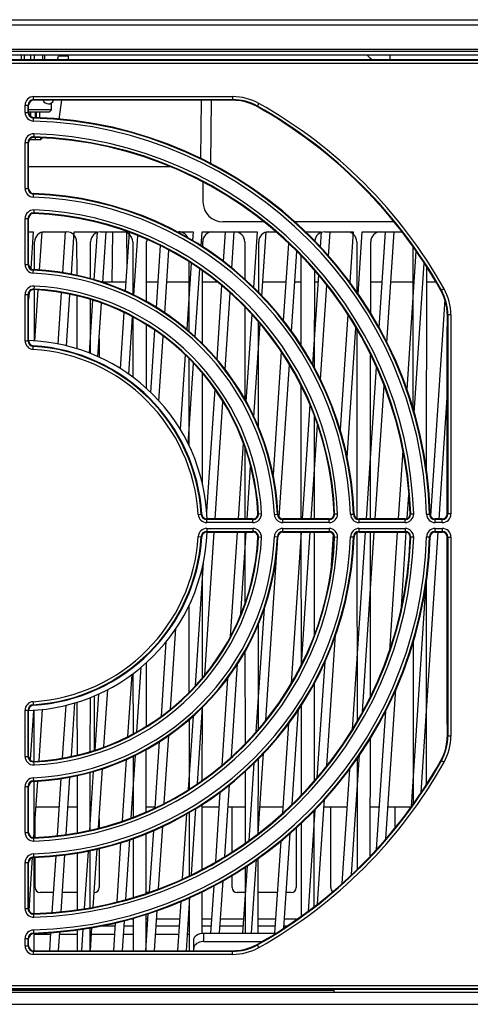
# Model space of a CAD drawing. Header units: millimetres. Extents: x 66 to 1727, y -68 to 939.
# Tile 3 of 72: x 237 to 282, y 77 to 175. Entities that reach past the tile are written whole.
import ezdxf

# ---------------------------------------------------------------- set-up
doc = ezdxf.new("R2010")
doc.units = ezdxf.units.MM
doc.header["$LTSCALE"] = 65.395
for name, color, linetype in [('03_ALL_AXES', 7, 'CONTINUOUS'), ('07_ALL_FEATURES', 7, 'CONTINUOUS'), ('3_ALL_AXES', 7, 'CONTINUOUS'), ('7_ALL_FEATURES', 7, 'CONTINUOUS')]:
    doc.layers.add(name, color=color, linetype=linetype)

msp = doc.modelspace()

# ---------------------------------------------------------------- linework, layer by layer
at = {"layer": '03_ALL_AXES', "color": 7, "linetype": 'Continuous'}
for p, q in [((244.763, 102.111), (244.763, 107.555)), ((241.193, 96.407), (238.893, 96.407)), ((243.002, 96.407), (242.093, 96.407)), ((244.393, 96.407), (244.324, 96.407)), ((250.793, 96.407), (249.924, 96.407)), ((257.193, 96.407), (255.524, 96.407)), ((259.802, 96.407), (258.093, 96.407)), ((263.593, 96.407), (261.293, 96.407)), ((269.993, 96.407), (267.693, 96.407)), ((271.002, 96.407), (270.893, 96.407)), ((273.193, 96.407), (272.324, 96.407)), ((276.362, 96.407), (274.093, 96.407))]:
    msp.add_line(p, q, dxfattribs=at)
msp.add_arc((274.263, 173.557), 3, 220.59359, 234.82775, dxfattribs=at)
at = {"layer": '07_ALL_FEATURES', "color": 7, "linetype": 'Continuous'}
for p, q in [((185.865, 175.107), (396.661, 175.107)), ((185.865, 174.607), (396.661, 174.607)), ((218.88, 171.607), (287.446, 171.607)), ((220.813, 172.168), (285.713, 172.168)), ((220.813, 171.969), (285.713, 171.969)), ((237.463, 171.107), (237.463, 171.607)), ((237.763, 171.107), (237.763, 171.607)), ((238.363, 171.607), (238.363, 171.107)), ((238.763, 171.107), (238.763, 171.607)), ((239.563, 171.607), (239.563, 171.107)), ((239.763, 171.607), (239.763, 171.107)), ((241.06, 171.107), (241.163, 171.457)), ((242.163, 171.457), (241.163, 171.457)), ((242.163, 171.107), (242.163, 171.457)), ((274.263, 171.607), (274.272, 171.107)), ((240.133, 166.707), (240.463, 166.707)), ((240.463, 166.107), (240.463, 166.707)), ((241.459, 167.057), (241.193, 165.18)), ((255.378, 161.207), (255.429, 167.057)), ((256.374, 160.732), (256.429, 167.057)), ((240.463, 166.107), (238.163, 166.107)), ((238.163, 165.907), (240.263, 165.907)), ((238.373, 165.434), (238.373, 165.907)), ((238.823, 165.907), (238.823, 165.329)), ((238.863, 165.327), (238.863, 165.907)), ((238.963, 165.32), (238.963, 165.907)), ((239.263, 165.907), (239.263, 165.3)), ((240.263, 165.907), (240.463, 166.107)), ((239.363, 163.107), (238.242, 163.107)), ((238.373, 163.107), (238.373, 163.244)), ((238.823, 163.329), (238.823, 163.107)), ((238.863, 163.107), (238.863, 163.326)), ((239.363, 163.307), (239.363, 163.107)), ((239.563, 163.307), (239.363, 163.107)), ((252.304, 160.407), (238.163, 160.407)), ((255.568, 158.898), (255.585, 156.889)), ((261.641, 154.907), (257.585, 154.907)), ((274.664, 154.907), (264.745, 154.907)), ((238.163, 153.907), (238.613, 153.907)), ((238.613, 153.907), (238.369, 150.228)), ((239.259, 150.091), (239.513, 153.907)), ((239.513, 153.907), (241.964, 153.907)), ((241.813, 153.907), (241.541, 149.817)), ((242.431, 149.666), (242.713, 153.907)), ((242.713, 153.907), (245.013, 153.907)), ((245.013, 153.907), (244.695, 149.122)), ((245.362, 153.907), (248.028, 153.907)), ((245.576, 148.833), (245.913, 153.907)), ((246.501, 148.907), (246.588, 153.907)), ((248.21, 153.864), (247.818, 147.967)), ((247.94, 153.832), (247.995, 150.628)), ((248.693, 147.582), (249.087, 153.518)), ((252.972, 153.907), (254.613, 153.907)), ((254.613, 153.907), (254.555, 153.042)), ((255.418, 152.481), (255.513, 153.907)), ((255.513, 153.907), (261.013, 153.907)), ((257.813, 153.907), (257.616, 150.943)), ((258.472, 150.279), (258.713, 153.907)), ((261.013, 153.907), (260.644, 148.35)), ((261.487, 147.491), (261.913, 153.907)), ((261.913, 153.907), (262.884, 153.907)), ((265.824, 153.907), (267.413, 153.907)), ((267.413, 153.907), (267.312, 152.383)), ((267.762, 153.907), (270.613, 153.907)), ((268.152, 151.477), (268.313, 153.907)), ((270.613, 153.907), (270.278, 148.859)), ((271.099, 147.672), (271.513, 153.907)), ((271.513, 153.907), (275.477, 153.907)), ((273.813, 153.907), (273.176, 144.323)), ((273.976, 142.815), (274.713, 153.907)), ((238.76, 150.132), (238.762, 152.907)), ((242.964, 152.907), (242.966, 149.563)), ((244.36, 149.207), (244.362, 152.907)), ((248.564, 152.907), (248.567, 147.637)), ((249.958, 146.905), (249.962, 152.907)), ((251.321, 152.527), (250.911, 146.357)), ((255.562, 152.387), (255.562, 152.907)), ((259.764, 152.907), (259.766, 149.157)), ((261.159, 147.848), (261.162, 152.907)), ((264.136, 152.746), (263.622, 145.017)), ((270.964, 152.907), (270.967, 147.866)), ((272.357, 145.752), (272.362, 152.907)), ((251.774, 145.792), (252.19, 152.059)), ((264.451, 143.949), (264.983, 151.955)), ((265.365, 151.544), (265.371, 142.564)), ((276.884, 151.966), (275.967, 138.157)), ((276.564, 152.42), (276.575, 136.236)), ((254.404, 150.757), (253.966, 144.163)), ((254.165, 150.913), (254.17, 143.989)), ((276.709, 135.791), (277.706, 150.79)), ((254.815, 143.396), (255.266, 150.195)), ((255.555, 142.713), (255.56, 150.004)), ((267.127, 149.609), (266.531, 140.633)), ((266.754, 140.219), (266.76, 150.039)), ((277.946, 129.813), (277.961, 150.371)), ((245.581, 148.907), (247.881, 148.907)), ((249.96, 148.907), (251.081, 148.907)), ((251.981, 148.907), (254.166, 148.907)), ((255.56, 148.907), (256.981, 148.907)), ((261.581, 148.907), (263.881, 148.907)), ((264.781, 148.907), (265.366, 148.907)), ((266.76, 148.907), (267.081, 148.907)), ((272.36, 148.907), (273.481, 148.907)), ((274.381, 148.907), (276.566, 148.907)), ((277.96, 148.907), (278.85, 148.907)), ((238.21, 147.836), (238.163, 147.133)), ((238.755, 143.002), (238.759, 148.127)), ((238.787, 142.979), (239.127, 148.098)), ((241.408, 147.813), (241.068, 142.699)), ((241.955, 142.502), (242.297, 147.644)), ((257.456, 148.537), (256.968, 141.189)), ((257.798, 140.138), (258.306, 147.786)), ((267.332, 139.143), (267.958, 148.565)), ((242.967, 147.517), (242.971, 142.215)), ((244.558, 147.061), (244.208, 141.788)), ((244.355, 141.728), (244.358, 147.119)), ((245.084, 141.425), (245.439, 146.77)), ((279.764, 147.144), (278.328, 125.539)), ((247.677, 145.832), (247.304, 140.233)), ((259.768, 146.408), (259.774, 137.162)), ((260.464, 145.651), (259.887, 136.955)), ((270.064, 145.639), (269.298, 134.113)), ((248.168, 139.677), (248.548, 145.397)), ((248.569, 145.386), (248.573, 139.366)), ((260.684, 135.406), (261.304, 144.739)), ((261.15, 134.349), (261.157, 144.899)), ((249.952, 138.226), (249.957, 144.58)), ((250.76, 144.081), (250.347, 137.864)), ((270.012, 131.316), (270.876, 144.317)), ((270.97, 144.154), (270.983, 125.255)), ((245.204, 143.231), (245.204, 141.375)), ((251.189, 136.989), (251.618, 143.447)), ((263.416, 141.905), (262.599, 129.614)), ((253.796, 141.613), (253.302, 134.171)), ((254.105, 132.71), (254.64, 140.763)), ((254.172, 141.271), (254.178, 132.57)), ((272.343, 125.207), (272.354, 141.571)), ((255.546, 128.608), (255.553, 139.761)), ((263.217, 125.374), (264.232, 140.651)), ((272.915, 140.396), (271.906, 125.207)), ((256.768, 138.179), (255.953, 125.914)), ((265.373, 138.569), (265.383, 125.207)), ((272.806, 125.207), (273.69, 138.505)), ((256.806, 125.207), (257.585, 136.923)), ((279.204, 125.179), (280.013, 137.35)), ((266.264, 136.613), (265.506, 125.207)), ((266.743, 125.207), (266.75, 135.402)), ((266.406, 125.207), (267.029, 134.584)), ((259.609, 132.782), (259.106, 125.207)), ((259.778, 132.35), (259.783, 125.207)), ((275.562, 132.068), (275.106, 125.207)), ((260.006, 125.207), (260.353, 130.433)), ((276.009, 125.256), (276.167, 127.621)), ((255.77, 109.614), (256.72, 123.907)), ((259.02, 123.907), (258.326, 113.468)), ((259.377, 115.734), (259.92, 123.907)), ((259.783, 123.907), (259.788, 116.79)), ((261.87, 105.098), (263.088, 123.429)), ((265.42, 123.907), (264.414, 108.764)), ((265.383, 123.907), (265.393, 110.58)), ((265.44, 110.668), (266.32, 123.907)), ((266.735, 113.667), (266.742, 123.907)), ((268.605, 123.685), (268.364, 120.055)), ((271.82, 123.907), (270.507, 104.154)), ((270.984, 123.858), (270.996, 105.006)), ((271.525, 105.928), (272.72, 123.907)), ((272.331, 107.493), (272.342, 123.907)), ((275.02, 123.907), (274.231, 112.034)), ((275.422, 116.417), (275.919, 123.898)), ((277.39, 97.864), (279.118, 123.885)), ((255.614, 120.815), (254.798, 108.523)), ((255.532, 109.329), (255.54, 120.48)), ((277.925, 98.684), (277.939, 119.249)), ((277.885, 118.87), (276.396, 96.455)), ((254.189, 116.564), (254.194, 107.863)), ((261.713, 116.272), (260.892, 103.926)), ((252.344, 106.215), (252.88, 114.28)), ((261.129, 104.183), (261.136, 114.734)), ((267.969, 100.561), (268.838, 113.64)), ((251.891, 112.934), (251.397, 105.499)), ((276.591, 112.93), (276.602, 96.747)), ((259.792, 111.983), (259.798, 102.737)), ((248.993, 103.939), (249.423, 110.401)), ((249.929, 104.516), (249.933, 110.87)), ((258.427, 101.439), (259.046, 110.749)), ((267.757, 110.925), (266.987, 99.327)), ((248.474, 109.671), (248.062, 103.473)), ((248.593, 109.762), (248.597, 103.741)), ((258.049, 109.297), (257.47, 100.587)), ((266.725, 99.037), (266.732, 108.854)), ((244.327, 101.986), (244.331, 107.376)), ((245.144, 107.713), (244.772, 102.113)), ((245.694, 102.443), (246.075, 108.177)), ((273.883, 93.246), (274.875, 108.187)), ((241.869, 106.591), (241.519, 101.321)), ((242.431, 101.494), (242.786, 106.84)), ((242.995, 106.906), (242.999, 101.604)), ((255.05, 98.777), (255.557, 106.401)), ((255.525, 99.087), (255.53, 106.377)), ((265.395, 106.587), (265.401, 97.609)), ((238.634, 106.061), (238.307, 101.136)), ((238.727, 100.986), (238.73, 106.11)), ((239.2, 101.035), (239.542, 106.182)), ((254.598, 105.518), (254.109, 98.164)), ((264.513, 96.717), (265.143, 106.2)), ((273.829, 105.99), (272.912, 92.177)), ((254.196, 105.148), (254.201, 98.224)), ((264.149, 104.774), (263.554, 95.828)), ((251.719, 96.8), (252.169, 103.579)), ((251.228, 102.964), (250.788, 96.338)), ((272.32, 91.543), (272.328, 103.31)), ((248.422, 95.341), (248.838, 101.6)), ((248.599, 101.49), (248.603, 95.402)), ((249.923, 95.96), (249.928, 102.192)), ((261.119, 93.791), (261.651, 101.8)), ((270.445, 89.674), (271.241, 101.651)), ((247.91, 101.186), (247.501, 95.027)), ((260.685, 100.801), (260.171, 93.076)), ((261.122, 93.793), (261.127, 101.231)), ((270.999, 101.294), (271.007, 90.198)), ((241.912, 93.689), (242.293, 99.423)), ((243, 99.559), (243.004, 93.867)), ((244.63, 99.975), (244.24, 94.106)), ((244.322, 94.126), (244.326, 99.897)), ((245.155, 94.335), (245.55, 100.271)), ((259.8, 99.987), (259.805, 92.827)), ((270.246, 100.214), (269.486, 88.778)), ((238.692, 93.378), (239.066, 99.018)), ((238.721, 93.378), (238.725, 98.981)), ((241.383, 99.269), (241.004, 93.562)), ((257.765, 91.475), (258.242, 98.656)), ((257.293, 97.919), (256.829, 90.939)), ((255.519, 90.188), (255.524, 96.701)), ((267.051, 86.745), (267.745, 97.198)), ((253.948, 95.731), (253.516, 89.232)), ((254.203, 95.868), (254.207, 89.562)), ((254.446, 89.676), (254.885, 96.285)), ((258.508, 91.947), (258.509, 96.407)), ((266.776, 96.152), (266.102, 86.017)), ((266.717, 86.474), (266.723, 96.095)), ((268.357, 88.383), (268.359, 96.407)), ((274.767, 96.407), (274.767, 94.334)), ((238.809, 93.378), (238.809, 95.146)), ((245.217, 95.264), (245.217, 94.35)), ((251.151, 88.26), (251.566, 94.495)), ((265.403, 94.817), (265.41, 85.529)), ((249.918, 87.803), (249.922, 93.781)), ((250.639, 94.093), (250.228, 87.901)), ((263.69, 84.329), (264.32, 93.813)), ((264.917, 94.366), (264.919, 88.383)), ((247.358, 92.869), (246.964, 86.939)), ((247.88, 87.184), (248.278, 93.181)), ((248.604, 93.291), (248.608, 87.405)), ((263.368, 93.027), (262.757, 83.828)), ((240.87, 91.545), (240.495, 85.897)), ((241.399, 85.959), (241.776, 91.645)), ((243.005, 91.842), (243.009, 86.176)), ((244.101, 92.018), (243.72, 86.278)), ((244.317, 86.364), (244.321, 92.069)), ((244.629, 86.42), (245.016, 92.242)), ((245.218, 92.292), (245.219, 88.383)), ((238.206, 86.072), (238.559, 91.382)), ((238.716, 85.774), (238.72, 91.376)), ((238.807, 88.383), (238.808, 91.376)), ((260.003, 90.547), (259.557, 83.828)), ((260.457, 83.828), (260.946, 91.186)), ((261.115, 83.828), (261.12, 91.304)), ((258.507, 88.383), (258.507, 89.597)), ((259.806, 90.413), (259.811, 83.828)), ((257.257, 83.828), (257.606, 89.08)), ((240.626, 87.883), (239.305, 87.883)), ((243.008, 87.883), (241.526, 87.883)), ((250.181, 87.883), (249.918, 87.883)), ((255.515, 83.828), (255.518, 87.973)), ((256.67, 88.545), (256.357, 83.828)), ((259.808, 87.883), (259.005, 87.883)), ((263.026, 87.883), (261.118, 87.883)), ((264.42, 87.883), (263.926, 87.883)), ((253.366, 86.974), (253.039, 82.057)), ((253.939, 82.057), (254.294, 87.39)), ((254.209, 87.349), (254.212, 82.057)), ((250.086, 85.764), (249.839, 82.057)), ((249.914, 82.057), (249.916, 85.713)), ((250.739, 82.057), (251.005, 86.061)), ((246.826, 84.86), (246.639, 82.057)), ((247.539, 82.057), (247.739, 85.062)), ((248.61, 85.207), (248.238, 85.207)), ((248.61, 85.319), (248.612, 82.057)), ((250.049, 85.207), (249.916, 85.207)), ((253.249, 85.207), (250.949, 85.207)), ((256.449, 85.207), (255.516, 85.207)), ((259.649, 85.207), (257.349, 85.207)), ((262.849, 85.207), (261.116, 85.207)), ((264.952, 85.207), (263.749, 85.207)), ((238.714, 82.056), (238.715, 83.772)), ((238.715, 83.704), (240.349, 83.704)), ((240.361, 83.885), (240.239, 82.057)), ((241.139, 82.057), (241.265, 83.944)), ((241.249, 83.704), (243.011, 83.704)), ((243.011, 84.157), (243.012, 82.057)), ((243.584, 84.239), (243.439, 82.057)), ((244.314, 82.057), (244.315, 84.343)), ((244.339, 82.057), (244.493, 84.368)), ((244.449, 83.704), (246.749, 83.704)), ((245.43, 84.552), (246.805, 84.552)), ((247.649, 83.704), (248.611, 83.704)), ((247.705, 84.552), (248.61, 84.552)), ((249.915, 84.552), (250.005, 84.552)), ((250.849, 83.704), (253.149, 83.704)), ((250.905, 84.552), (253.205, 84.552)), ((254.049, 83.704), (254.211, 83.704)), ((254.105, 84.552), (254.21, 84.552)), ((255.515, 84.552), (256.405, 84.552)), ((255.663, 83.828), (262.865, 83.828)), ((255.663, 82.979), (255.663, 83.828)), ((257.305, 84.552), (259.605, 84.552)), ((261.115, 84.552), (262.805, 84.552)), ((263.705, 84.552), (264.024, 84.552)), ((254.663, 82.057), (254.663, 83.121)), ((255.663, 82.979), (261.468, 82.979)), ((190.824, 77.907), (391.702, 77.907)), ((204.263, 78.134), (268.663, 78.134)), ((268.663, 78.207), (268.663, 77.891)), ((166.763, 76.707), (415.763, 76.707))]:
    msp.add_line(p, q, dxfattribs=at)
at = {"layer": '07_ALL_FEATURES', "color": 6, "linetype": 'Continuous'}
for p, q in [((237.313, 171.656), (237.313, 171.657)), ((237.813, 171.657), (237.813, 171.656))]:
    msp.add_line(p, q, dxfattribs=at)
at = {"layer": '07_ALL_FEATURES', "color": 7, "linetype": 'Continuous'}
for centre, radius, start, end in [((240.133, 167.277), 0.57, 202.71531, 337.27052), ((257.585, 156.907), 2, 180.5, 270), ((239.762, 152.907), 1, 90, 179.96076), ((241.964, 152.907), 1, 0.03924, 90), ((245.362, 152.907), 1, 90, 179.96076), ((247.564, 152.907), 1, 0.03924, 90), ((253.164, 152.907), 1, 24.09614, 90), ((256.562, 152.907), 1, 90, 179.96076), ((258.764, 152.907), 1, 0.03924, 90), ((262.162, 152.907), 1, 90, 179.96076), ((267.762, 152.907), 1, 90, 176.33764), ((269.964, 152.907), 1, 0.03924, 90), ((273.362, 152.907), 1, 90, 179.96076), ((250.962, 152.907), 1, 167.36694, 179.96076)]:
    msp.add_arc(centre, radius, start, end, dxfattribs=at)
for centre, major_axis, start_param, end_param in [((239.308, 88.385), (0.248, 0.437), -4.194759, -2.628524), ((244.718, 88.385), (-0.248, 0.437), -3.654661, -2.088427), ((259.008, 88.385), (0.248, 0.437), -4.194759, -2.628524), ((264.418, 88.385), (-0.248, 0.437), -3.654661, -2.088427), ((268.858, 88.385), (0.248, 0.437), -4.194759, -3.246558)]:
    msp.add_ellipse(centre, major_axis=major_axis, ratio=0.994377, start_param=start_param, end_param=end_param, dxfattribs=at)
for points, knots in [([(254.663, 83.121), (254.663, 83.314), (254.961, 83.734), (255.417, 83.828), (255.663, 83.828)], [0, 0, 0, 0, 0.440232, 1, 1, 1, 1]), ([(254.831, 82.665), (254.805, 82.637), (254.714, 82.525), (254.663, 82.378), (254.663, 82.272)], [0, 0, 0, 0, 0.267801, 1, 1, 1, 1]), ([(255.663, 82.979), (255.582, 82.979), (255.283, 82.954), (254.982, 82.824), (254.831, 82.665)], [0, 0, 0, 0, 0.270297, 1, 1, 1, 1])]:
    msp.add_open_spline(points, degree=3, knots=knots, dxfattribs=at)
at = {"layer": '3_ALL_AXES', "color": 7, "linetype": 'Continuous'}
for start, end in [(2.02362, 87.9882), (272.0118, 357.97638)]:
    msp.add_arc((237.513, 124.557), 18.5, start, end, dxfattribs=at)
at = {"layer": '7_ALL_FEATURES', "color": 7, "linetype": 'Continuous'}
for p, q in [((286.463, 171.107), (219.863, 171.107)), ((286.13, 171.017), (220.196, 171.017)), ((286.13, 170.717), (220.196, 170.717)), ((238.663, 167.057), (238.663, 167.416)), ((238.663, 167.416), (258.555, 167.416)), ((258.555, 167.416), (258.555, 167.057)), ((237.803, 165.84), (237.803, 166.557)), ((237.803, 166.557), (238.163, 166.557)), ((238.103, 165.84), (238.103, 166.557)), ((238.163, 165.84), (238.163, 166.557)), ((238.663, 167.116), (258.555, 167.116)), ((258.555, 167.057), (238.663, 167.057)), ((261.177, 166.731), (261.001, 166.417)), ((237.803, 165.84), (238.163, 165.84)), ((238.639, 164.981), (238.649, 165.341)), ((238.689, 163.698), (238.678, 163.339)), ((237.803, 158.237), (237.803, 162.839)), ((237.803, 162.839), (238.163, 162.839)), ((238.103, 158.237), (238.103, 162.839)), ((238.163, 158.237), (238.163, 162.839)), ((237.803, 158.237), (238.163, 158.237)), ((238.634, 157.378), (238.646, 157.737)), ((238.695, 156.094), (238.682, 155.735)), ((237.803, 150.631), (237.803, 155.235)), ((237.803, 155.235), (238.163, 155.235)), ((238.103, 150.631), (238.103, 155.235)), ((238.163, 150.631), (238.163, 155.235)), ((237.803, 150.631), (238.163, 150.631)), ((238.625, 149.772), (238.641, 150.132)), ((237.803, 143.021), (237.803, 147.628)), ((237.803, 147.628), (238.163, 147.628)), ((238.103, 143.021), (238.103, 147.628)), ((238.163, 143.021), (238.163, 147.628)), ((238.706, 148.486), (238.688, 148.127)), ((279.687, 148.221), (279.373, 148.045)), ((280.012, 145.714), (280.013, 145.598)), ((280.372, 145.598), (280.013, 145.598)), ((280.013, 145.598), (280.013, 144.399)), ((280.073, 145.598), (280.073, 125.707)), ((280.372, 145.598), (280.372, 125.707)), ((280.013, 125.707), (280.013, 144.399)), ((237.803, 143.021), (238.163, 143.021)), ((238.61, 142.163), (238.632, 142.522)), ((255.119, 125.653), (255.478, 125.675)), ((260.584, 125.207), (255.977, 125.207)), ((255.977, 124.847), (255.977, 125.207)), ((260.584, 125.147), (255.977, 125.147)), ((260.584, 124.847), (260.584, 125.207)), ((261.084, 125.731), (261.443, 125.749)), ((262.729, 125.669), (263.088, 125.684)), ((268.191, 125.207), (263.588, 125.207)), ((263.588, 124.847), (263.588, 125.207)), ((268.191, 125.147), (263.588, 125.147)), ((268.191, 124.847), (268.191, 125.207)), ((268.691, 125.725), (269.05, 125.739)), ((270.334, 125.677), (270.694, 125.689)), ((275.796, 125.207), (271.193, 125.207)), ((271.193, 124.847), (271.193, 125.207)), ((275.796, 125.147), (271.193, 125.147)), ((275.796, 124.847), (275.796, 125.207)), ((276.295, 125.722), (276.655, 125.732)), ((277.938, 125.683), (278.297, 125.693)), ((279.513, 125.207), (278.797, 125.207)), ((278.797, 124.847), (278.797, 125.207)), ((279.513, 125.147), (278.797, 125.147)), ((279.513, 124.847), (279.513, 125.207)), ((280.372, 125.707), (280.013, 125.707)), ((260.584, 124.847), (255.977, 124.847)), ((255.977, 124.266), (260.584, 124.266)), ((255.977, 124.266), (255.977, 123.907)), ((260.584, 124.266), (260.584, 123.907)), ((268.191, 124.847), (263.588, 124.847)), ((263.588, 124.266), (268.191, 124.266)), ((263.588, 123.907), (263.588, 124.266)), ((268.191, 124.266), (268.191, 123.907)), ((275.796, 124.847), (271.193, 124.847)), ((271.193, 124.266), (275.796, 124.266)), ((271.193, 123.907), (271.193, 124.266)), ((275.796, 124.266), (275.796, 123.907)), ((279.513, 124.847), (278.797, 124.847)), ((278.797, 124.266), (279.513, 124.266)), ((278.797, 123.907), (278.797, 124.266)), ((279.513, 124.266), (279.513, 123.907)), ((255.119, 123.46), (255.478, 123.438)), ((255.977, 123.966), (260.584, 123.966)), ((255.977, 123.907), (260.584, 123.907)), ((261.443, 123.364), (261.084, 123.382)), ((262.729, 123.444), (263.088, 123.429)), ((263.588, 123.966), (268.191, 123.966)), ((263.588, 123.907), (268.191, 123.907)), ((269.05, 123.374), (268.691, 123.388)), ((270.334, 123.436), (270.694, 123.424)), ((271.193, 123.966), (275.796, 123.966)), ((271.193, 123.907), (275.796, 123.907)), ((276.655, 123.381), (276.295, 123.391)), ((277.938, 123.43), (278.297, 123.42)), ((278.797, 123.966), (279.513, 123.966)), ((278.797, 123.907), (279.513, 123.907)), ((280.013, 123.407), (280.372, 123.407)), ((280.013, 104.714), (280.013, 123.407)), ((280.073, 123.407), (280.073, 103.515)), ((280.372, 123.407), (280.372, 103.515)), ((238.61, 106.95), (238.632, 106.591)), ((237.803, 106.092), (238.163, 106.092)), ((237.803, 101.485), (237.803, 106.092)), ((238.103, 101.485), (238.103, 106.092)), ((238.163, 101.485), (238.163, 106.092)), ((280.013, 104.714), (280.013, 103.515)), ((280.013, 103.515), (280.012, 103.399)), ((280.372, 103.515), (280.013, 103.515)), ((237.803, 101.485), (238.163, 101.485)), ((238.706, 100.627), (238.688, 100.986)), ((279.687, 100.892), (279.373, 101.068)), ((237.803, 98.482), (238.163, 98.482)), ((237.803, 93.878), (237.803, 98.482)), ((238.103, 93.878), (238.103, 98.482)), ((238.163, 93.878), (238.163, 98.482)), ((238.625, 99.341), (238.641, 98.981)), ((237.803, 93.878), (238.163, 93.878)), ((238.695, 93.019), (238.682, 93.378)), ((238.634, 91.735), (238.646, 91.376)), ((237.803, 90.876), (238.163, 90.876)), ((237.803, 86.274), (237.803, 90.876)), ((238.103, 86.274), (238.103, 90.876)), ((238.163, 86.274), (238.163, 90.876)), ((237.803, 86.274), (238.163, 86.274)), ((238.689, 85.415), (238.678, 85.774)), ((238.639, 84.132), (238.649, 83.772)), ((237.803, 83.273), (238.163, 83.273)), ((237.803, 82.557), (237.803, 83.273)), ((238.103, 82.557), (238.103, 83.273)), ((238.163, 82.557), (238.163, 83.273)), ((261.177, 82.382), (261.001, 82.696)), ((237.803, 82.557), (238.163, 82.557)), ((238.663, 82.057), (258.555, 82.057)), ((238.663, 81.697), (238.663, 82.057)), ((258.555, 81.997), (238.663, 81.997)), ((258.555, 81.697), (238.663, 81.697)), ((258.555, 81.697), (258.555, 82.057)), ((191.56, 78.207), (390.966, 78.207)), ((191.649, 78.596), (390.876, 78.596)), ((191.649, 78.296), (390.876, 78.296))]:
    msp.add_line(p, q, dxfattribs=at)
for centre, radius, start, end in [((238.663, 166.557), 0.86, 90, 180), ((258.555, 162.057), 5.36, 60.70278, 90), ((238.663, 166.557), 0.56, 90, 180), ((238.663, 166.557), 0.5, 90, 180), ((258.555, 162.057), 5.06, 60.70278, 90), ((258.555, 162.057), 5, 60.70278, 90), ((237.513, 124.557), 48, 29.29722, 60.70278), ((237.513, 124.557), 48.06, 29.29722, 60.70278), ((237.513, 124.557), 48.36, 29.29722, 60.70278), ((238.663, 165.84), 0.86, 180, 268.40439), ((238.663, 165.84), 0.56, 180, 268.40439), ((238.663, 165.84), 0.5, 180, 268.40439), ((237.513, 124.557), 40.8, 1.59561, 88.40439), ((237.513, 124.557), 40.44, 1.59561, 88.40439), ((237.513, 124.557), 40.74, 1.59561, 88.40439), ((238.663, 162.839), 0.859, 88.27937, 180), ((238.663, 162.839), 0.56, 88.27937, 180), ((237.513, 124.557), 38.86, 1.72063, 88.27937), ((237.513, 124.557), 39.16, 1.72063, 88.27937), ((238.663, 162.839), 0.5, 88.27937, 180), ((237.513, 124.557), 38.8, 1.72063, 88.27937), ((238.663, 158.237), 0.86, 180, 268.04442), ((238.663, 158.237), 0.56, 180, 268.04442), ((238.663, 158.237), 0.5, 180, 268.04442), ((237.513, 124.557), 33.14, 1.95558, 88.04442), ((237.513, 124.557), 33.2, 1.95558, 88.04442), ((237.513, 124.557), 32.84, 1.95558, 88.04442), ((238.663, 155.235), 0.86, 87.85324, 180), ((238.663, 155.235), 0.56, 87.85324, 180), ((238.663, 155.235), 0.5, 87.85324, 180), ((237.513, 124.557), 31.2, 2.14676, 87.85324), ((237.513, 124.557), 31.26, 2.14676, 87.85324), ((237.513, 124.557), 31.56, 2.14676, 87.85324), ((238.663, 150.631), 0.86, 180, 267.47466), ((238.663, 150.631), 0.56, 180, 267.47466), ((238.663, 150.631), 0.5, 180, 267.47466), ((237.513, 124.557), 25.24, 2.52534, 87.47466), ((237.513, 124.557), 25.54, 2.52534, 87.47466), ((237.513, 124.557), 25.6, 2.52534, 87.47466), ((238.663, 147.628), 0.86, 87.14643, 180), ((238.663, 147.628), 0.56, 87.14643, 180), ((238.663, 147.628), 0.5, 87.14643, 180), ((237.513, 124.557), 23.6, 2.85357, 87.14643), ((237.513, 124.557), 23.66, 2.85357, 87.14643), ((237.513, 124.557), 23.96, 2.85357, 87.14643), ((275.013, 145.598), 5.06, 0, 29.29722), ((275.013, 145.598), 5.36, 0, 29.29722), ((238.663, 143.021), 0.859, 180, 266.43607), ((238.663, 143.021), 0.56, 180, 266.43607), ((238.663, 143.021), 0.5, 180, 266.43607), ((237.513, 124.557), 17.64, 3.56393, 86.43607), ((237.513, 124.557), 17.94, 3.56393, 86.43607), ((237.513, 124.557), 18, 3.56393, 86.43607), ((255.977, 125.707), 0.86, 183.56393, 270), ((255.977, 125.707), 0.56, 183.56393, 270), ((255.977, 125.707), 0.5, 183.56393, 270), ((260.584, 125.707), 0.86, 270, 2.85357), ((260.584, 125.707), 0.56, 270, 2.85357), ((260.584, 125.707), 0.5, 270, 2.85357), ((263.588, 125.707), 0.859, 182.52534, 270), ((263.588, 125.707), 0.56, 182.52534, 270), ((263.588, 125.707), 0.5, 182.52534, 270), ((268.191, 125.707), 0.86, 270, 2.14676), ((268.191, 125.707), 0.56, 270, 2.14676), ((268.191, 125.707), 0.5, 270, 2.14676), ((271.193, 125.707), 0.859, 181.95558, 270), ((271.193, 125.707), 0.56, 181.95558, 270), ((271.193, 125.707), 0.5, 181.95558, 270), ((275.796, 125.707), 0.86, 270, 1.72063), ((275.796, 125.707), 0.56, 270, 1.72063), ((275.796, 125.707), 0.5, 270, 1.72063), ((278.797, 125.707), 0.859, 181.59561, 270), ((278.797, 125.707), 0.56, 181.59561, 270), ((278.797, 125.707), 0.5, 181.59561, 270), ((279.513, 125.707), 0.859, 270, 0), ((279.513, 125.707), 0.56, 270, 0), ((279.513, 125.707), 0.5, 270, 0), ((255.977, 123.407), 0.859, 90, 176.43607), ((260.584, 123.407), 0.86, 357.14643, 90), ((263.588, 123.407), 0.86, 90, 177.47466), ((268.191, 123.407), 0.86, 357.85324, 90), ((271.193, 123.407), 0.86, 90, 178.04442), ((275.796, 123.407), 0.859, 358.27937, 90), ((278.797, 123.407), 0.86, 90, 178.40439), ((279.513, 123.407), 0.86, 0, 90), ((237.513, 124.557), 17.64, 273.56393, 356.43607), ((237.513, 124.557), 25.24, 272.52534, 357.47466), ((237.513, 124.557), 17.94, 273.56393, 356.43607), ((237.513, 124.557), 18, 273.56393, 356.43607), ((237.513, 124.557), 32.84, 271.95558, 358.04442), ((237.513, 124.557), 25.54, 272.52534, 357.47466), ((237.513, 124.557), 40.44, 271.59561, 358.40439), ((237.513, 124.557), 25.6, 272.52534, 357.47466), ((237.513, 124.557), 33.14, 271.95558, 358.04442), ((237.513, 124.557), 33.2, 271.95558, 358.04442), ((237.513, 124.557), 40.74, 271.59561, 358.40439), ((237.513, 124.557), 40.8, 271.59561, 358.40439), ((237.513, 124.557), 38.8, 271.72063, 358.27937), ((237.513, 124.557), 38.86, 271.72063, 358.27937), ((237.513, 124.557), 31.2, 272.14676, 357.85324), ((237.513, 124.557), 31.26, 272.14676, 357.85324), ((237.513, 124.557), 23.6, 272.85357, 357.14643), ((237.513, 124.557), 39.16, 271.72063, 358.27937), ((237.513, 124.557), 23.66, 272.85357, 357.14643), ((237.513, 124.557), 31.56, 272.14676, 357.85324), ((237.513, 124.557), 23.96, 272.85357, 357.14643), ((255.977, 123.407), 0.56, 90, 176.43607), ((255.977, 123.407), 0.5, 90, 176.43607), ((260.584, 123.407), 0.56, 357.14643, 90), ((260.584, 123.407), 0.5, 357.14643, 90), ((263.588, 123.407), 0.56, 90, 177.47466), ((263.588, 123.407), 0.5, 90, 177.47466), ((268.191, 123.407), 0.56, 357.85324, 90), ((268.191, 123.407), 0.5, 357.85324, 90), ((271.193, 123.407), 0.56, 90, 178.04442), ((271.193, 123.407), 0.5, 90, 178.04442), ((275.796, 123.407), 0.56, 358.27937, 90), ((275.796, 123.407), 0.5, 358.27937, 90), ((278.797, 123.407), 0.56, 90, 178.40439), ((278.797, 123.407), 0.5, 90, 178.40439), ((279.513, 123.407), 0.56, 0, 90), ((279.513, 123.407), 0.5, 0, 90), ((238.663, 106.092), 0.86, 93.56393, 180), ((238.663, 106.092), 0.56, 93.56393, 180), ((238.663, 106.092), 0.5, 93.56393, 180), ((275.013, 103.515), 5.06, 330.70278, 0), ((275.013, 103.515), 5.36, 330.70278, 0), ((238.663, 101.485), 0.86, 180, 272.85357), ((238.663, 101.485), 0.56, 180, 272.85357), ((238.663, 101.485), 0.5, 180, 272.85357), ((237.513, 124.557), 48, 299.29722, 330.70278), ((237.513, 124.557), 48.06, 299.29722, 330.70278), ((237.513, 124.557), 48.36, 299.29722, 330.70278), ((238.663, 98.482), 0.859, 92.52534, 180), ((238.663, 98.482), 0.56, 92.52534, 180), ((238.663, 98.482), 0.5, 92.52534, 180), ((238.663, 93.878), 0.86, 180, 272.14676), ((238.663, 93.878), 0.56, 180, 272.14676), ((238.663, 93.878), 0.5, 180, 272.14676), ((238.663, 90.876), 0.859, 91.95558, 180), ((238.663, 90.876), 0.56, 91.95558, 180), ((238.663, 90.876), 0.5, 91.95558, 180), ((238.663, 86.274), 0.86, 180, 271.72063), ((238.663, 86.274), 0.56, 180, 271.72063), ((238.663, 86.274), 0.5, 180, 271.72063), ((238.663, 83.273), 0.859, 91.59561, 180), ((238.663, 83.273), 0.56, 91.59561, 180), ((238.663, 83.273), 0.5, 91.59561, 180), ((258.555, 87.057), 5, 270, 299.29722), ((238.663, 82.557), 0.859, 180, 270), ((238.663, 82.557), 0.56, 180, 270), ((238.663, 82.557), 0.5, 180, 270), ((258.555, 87.057), 5.06, 270, 299.29722), ((258.555, 87.057), 5.36, 270, 299.29722)]:
    msp.add_arc(centre, radius, start, end, dxfattribs=at)
for points, knots in [([(280.012, 145.714), (280.007, 145.917), (279.94, 146.725), (279.67, 147.516), (279.373, 148.045)], [0, 0, 0, 0, 0.250911, 1, 1, 1, 1]), ([(279.373, 101.068), (279.473, 101.245), (279.827, 101.975), (279.997, 102.793), (280.012, 103.399)], [0, 0, 0, 0, 0.250905, 1, 1, 1, 1])]:
    msp.add_open_spline(points, degree=3, knots=knots, dxfattribs=at)

doc.saveas('drawing.dxf')
